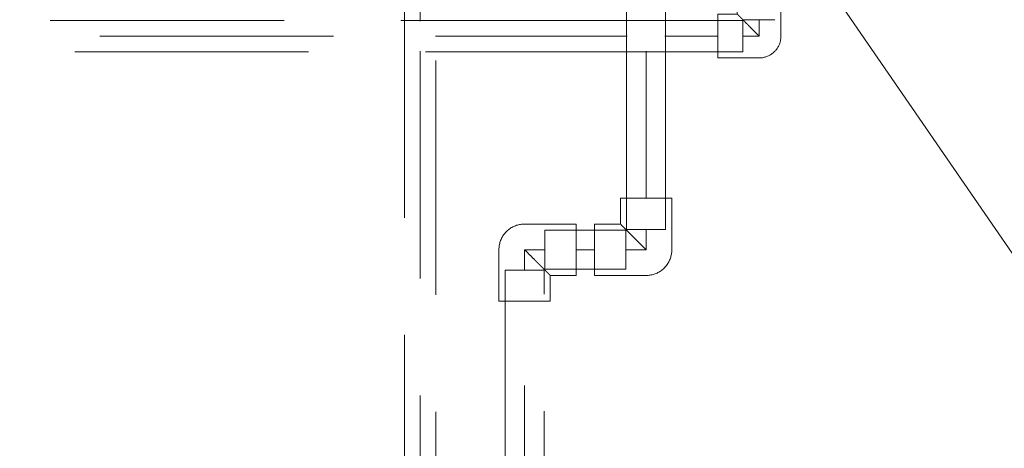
# Model space of a CAD drawing. Header units: millimetres. Extents: x -7237 to 20224, y 4737 to 43478.
# Tile 79 of 88: x 16523 to 17155, y 41801 to 42075. Entities that reach past the tile are written whole.
import ezdxf

# ---------------------------------------------------------------- set-up
doc = ezdxf.new("R2010")
doc.units = ezdxf.units.MM
doc.linetypes.add('ADSK_Скрыто', pattern=[300, 150, -150])
doc.linetypes.add('ADSK_Штриховая_ш3 п1_5', pattern=[225, 150, -75])
for name, color, linetype, lineweight in [('A-DETL-____-HDLN', 90, 'ADSK_Скрыто', 9), ('A-DETL-____-MBND', 5, 'ADSK_Штриховая_ш3 п1_5', 20), ('P-PIPE-____-IDEN', 2, 'Continuous', 20)]:
    doc.layers.add(name, color=color, linetype=linetype, lineweight=lineweight)

# ---------------------------------------------------------------- blocks, each defined once
blk = doc.blocks.new('ADSK_Полипропилен_Отвод - Универсальный-V46-В_Этаж 02_Водопровод')
at = {"layer": 'A-DETL-____-MBND', "color": 150}
for p, q in [((0, 14), (-26.5, 14)), ((-26.5, 14), (-26.5, -14)), ((14, -26.5), (14, 0)), ((-26.5, -14), (-14, -14)), ((-14, -14), (-14, -26.5)), ((-14, -26.5), (14, -26.5))]:
    blk.add_line(p, q, dxfattribs=at)
at = {"layer": 'A-DETL-____-MBND', "color": 150, "flags": 128}
blk.add_lwpolyline([(14, 0), (13.99, 0.56), (13.96, 1.12), (13.9, 1.68), (13.82, 2.23), (13.72, 2.78), (13.6, 3.33), (13.45, 3.87), (13.29, 4.4), (13.1, 4.93), (12.89, 5.45), (12.67, 5.96), (12.42, 6.46), (12.15, 6.96), (11.86, 7.44), (11.55, 7.9), (11.23, 8.36), (10.89, 8.8), (10.53, 9.23), (10.15, 9.64), (9.75, 10.04), (9.34, 10.43), (8.92, 10.79), (8.48, 11.14), (8.03, 11.47), (7.56, 11.78), (7.09, 12.07), (6.6, 12.35), (6.1, 12.6), (5.59, 12.84), (5.07, 13.05), (4.55, 13.24), (4.01, 13.41), (3.47, 13.56), (2.93, 13.69), (2.38, 13.8), (1.83, 13.88), (1.27, 13.94), (0.71, 13.98), (0.15, 14), (0, 14)], dxfattribs=at)
at = {"layer": 'A-DETL-____-MBND', "color": 150}
blk.add_open_spline([(-14, -14), (-13.99, -14), (-13.92, -13.93), (-13.71, -13.72), (-13.5, -13.5), (-13.23, -13.23), (-12.9, -12.91), (-12.53, -12.54), (-12.12, -12.12), (-11.69, -11.68), (-11.2, -11.2), (-10.69, -10.7), (-10.16, -10.16), (-9.62, -9.61), (-8.85, -8.85), (-8.05, -8.05), (-7.24, -7.23), (-6.4, -6.4), (-4.9, -4.9), (-2.69, -2.7), (-0.9, -0.89), (0, 0)], degree=3, knots=[0, 0, 0, 0, 0.071429, 0.107143, 0.142857, 0.178571, 0.214286, 0.25, 0.285714, 0.321429, 0.357143, 0.392857, 0.428571, 0.464286, 0.5, 0.571429, 0.607143, 0.642857, 0.714286, 0.857143, 1, 1, 1, 1], dxfattribs=at)
blk = doc.blocks.new('ADSK_Полипропилен_Отвод - Универсальный-V55-В_Этаж 02_Водопровод')
at = {"layer": 'A-DETL-____-MBND', "color": 150}
for p, q in [((-16.5, 33), (-16.5, 16.5)), ((16.5, 33), (-16.5, 33)), ((16.5, 0), (16.5, 33)), ((-16.5, 16.5), (-33, 16.5)), ((-33, 16.5), (-33, -16.5)), ((-33, -16.5), (0, -16.5))]:
    blk.add_line(p, q, dxfattribs=at)
at = {"layer": 'A-DETL-____-MBND', "color": 150, "flags": 128}
blk.add_lwpolyline([(0, -16.5), (0.66, -16.49), (1.32, -16.45), (1.98, -16.38), (2.63, -16.29), (3.28, -16.17), (3.92, -16.03), (4.56, -15.86), (5.19, -15.66), (5.81, -15.44), (6.43, -15.2), (7.03, -14.93), (7.62, -14.64), (8.2, -14.32), (8.76, -13.98), (9.32, -13.62), (9.85, -13.23), (10.38, -12.83), (10.88, -12.4), (11.37, -11.96), (11.84, -11.5), (12.29, -11.01), (12.72, -10.51), (13.13, -10), (13.52, -9.46), (13.88, -8.91), (14.23, -8.35), (14.55, -7.78), (14.85, -7.19), (15.13, -6.59), (15.38, -5.98), (15.61, -5.36), (15.81, -4.73), (15.98, -4.09), (16.13, -3.45), (16.26, -2.8), (16.36, -2.15), (16.43, -1.5), (16.48, -0.84), (16.5, -0.18), (16.5, 0)], dxfattribs=at)
at = {"layer": 'A-DETL-____-MBND', "color": 150}
blk.add_open_spline([(0, 0), (-1.07, 1.05), (-3.17, 3.18), (-5.78, 5.78), (-7.54, 7.54), (-8.53, 8.52), (-9.25, 9.25), (-9.96, 9.96), (-10.65, 10.65), (-11.33, 11.32), (-11.98, 11.98), (-12.6, 12.6), (-13.2, 13.2), (-13.77, 13.76), (-14.29, 14.29), (-14.76, 14.77), (-15.21, 15.21), (-15.6, 15.59), (-15.91, 15.91), (-16.16, 16.17), (-16.4, 16.42), (-16.49, 16.5), (-16.5, 16.5)], degree=3, knots=[0, 0, 0, 0, 0.142857, 0.285714, 0.357143, 0.392857, 0.428571, 0.464286, 0.5, 0.535714, 0.571429, 0.607143, 0.642857, 0.678571, 0.714286, 0.75, 0.785714, 0.821429, 0.857143, 0.892857, 0.928571, 1, 1, 1, 1], dxfattribs=at)

msp = doc.modelspace()

# ---------------------------------------------------------------- linework, layer by layer
at = {"layer": 'A-DETL-____-HDLN', "color": 140}
for p, q in [((16932.44, 42074.96), (16917.89, 42074.96)), ((16987.21, 42054.96), (16987.21, 42074.96)), ((16987.71, 42075.46), (17007.71, 42075.46)), ((16917.89, 42054.96), (16932.44, 42054.96)), ((16860.22, 41940.53), (16860.22, 41915.53)), ((16912.16, 41915.53), (16912.16, 41940.53)), ((16912.66, 41941.03), (16937.66, 41941.03)), ((16859.72, 41915.03), (16834.72, 41915.03))]:
    msp.add_line(p, q, dxfattribs=at)
at = {"layer": 'A-DETL-____-MBND', "color": 220}
for p, q in [((16770.16, 42323.56), (16770.16, 35824.23)), ((16780.16, 42074.62), (16780.16, 42318.89)), ((16790.16, 35824.23), (16790.16, 42323.56)), ((16780.16, 35834.53), (16780.16, 42055.3))]:
    msp.add_line(p, q, dxfattribs=at)
at = {"layer": 'A-DETL-____-MBND', "color": 150}
for p, q in [((16912.66, 42315.88), (16912.66, 41941.03)), ((16937.66, 41941.03), (16937.66, 42315.88)), ((16925.16, 42295.88), (16925.16, 42074.62)), ((16917.84, 42074.96), (16108.56, 42074.96)), ((16987.21, 42074.96), (16932.49, 42074.96)), ((16997.71, 42075.46), (16997.71, 42064.96)), ((16124.56, 42064.96), (16770.51, 42064.96)), ((16790.1, 42064.96), (16913.09, 42064.96)), ((16937.24, 42064.96), (16971.21, 42064.96)), ((16997.71, 42064.96), (16987.21, 42064.96)), ((16108.56, 42054.96), (16917.84, 42054.96)), ((16925.16, 42055.38), (16925.16, 41961.03)), ((16932.49, 42054.96), (16987.21, 42054.96)), ((16912.16, 41940.53), (16860.22, 41940.53)), ((16925.16, 41928.03), (16925.16, 41941.03)), ((16847.22, 41928.03), (16847.22, 41915.03)), ((16860.22, 41928.03), (16847.22, 41928.03)), ((16880.22, 41928.03), (16892.16, 41928.03)), ((16912.16, 41928.03), (16925.16, 41928.03)), ((16834.72, 41915.03), (16834.72, 35822)), ((16859.72, 35824.53), (16859.72, 41915.03)), ((16860.22, 41915.53), (16912.16, 41915.53)), ((16847.22, 35841.03), (16847.22, 41895.03))]:
    msp.add_line(p, q, dxfattribs=at)
at = {"layer": 'P-PIPE-____-IDEN'}
msp.add_line((17013.87, 42138.18), (17244.26, 41803.31), dxfattribs=at)

# ---------------------------------------------------------------- block references
at = {"layer": 'A-DETL-____-MBND', "color": 150}
for name, p, rotation in [('ADSK_Полипропилен_Отвод - Универсальный-V46-В_Этаж 02_Водопровод', (16997.71, 42064.96), 269.9999999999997), ('ADSK_Полипропилен_Отвод - Универсальный-V55-В_Этаж 02_Водопровод', (16847.22, 41928.03), 180)]:
    msp.add_blockref(name, p, dxfattribs=dict(at, rotation=rotation))
msp.add_blockref('ADSK_Полипропилен_Отвод - Универсальный-V55-В_Этаж 02_Водопровод', (16925.16, 41928.03), dxfattribs=at)

doc.saveas('drawing.dxf')
